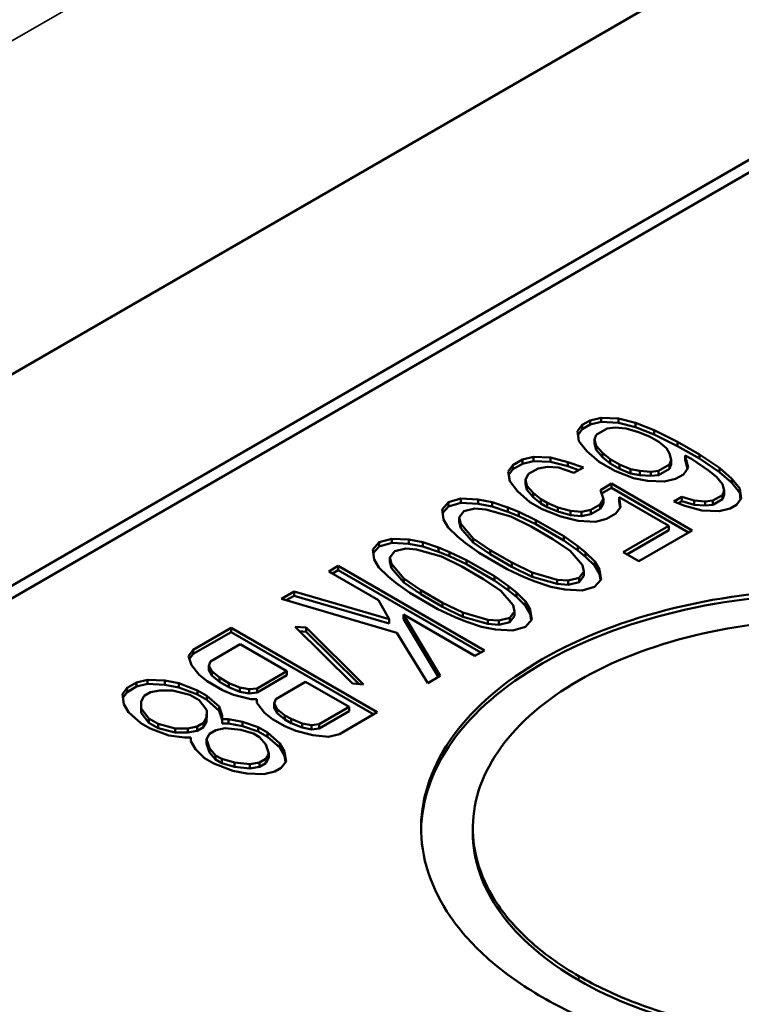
# Model space of a CAD drawing. Header units: millimetres. Extents: x 10 to 634, y 10 to 422.
# Tile 15 of 97: x 45.57 to 52.55, y 380.82 to 390.34. Entities that reach past the tile are written whole.
import ezdxf

# ---------------------------------------------------------------- set-up
doc = ezdxf.new("R2010")
doc.units = ezdxf.units.MM
doc.header["$LTSCALE"] = 2
doc.layers.add('Visible (ANSI)', color=7, linetype='Continuous', lineweight=50)
doc.layers.add('Visible Narrow (ANSI)', color=7, linetype='Continuous', lineweight=35)

msp = doc.modelspace()

# ---------------------------------------------------------------- linework, layer by layer
at = {"layer": 'Visible (ANSI)'}
for p, q in [((40.2254, 383.8675), (77.2778, 405.2597)), ((41.6982, 382.6766), (78.692, 404.035)), ((78.9042, 404.035), (41.8043, 382.6154)), ((51.1896, 386.4887), (51.0833, 386.4621)), ((51.356, 386.4805), (51.1896, 386.4887)), ((51.1896, 386.4887), (51.1896, 386.4479)), ((51.522, 386.4374), (51.356, 386.4805)), ((51.356, 386.4805), (51.356, 386.4397)), ((51.0072, 386.4181), (50.9611, 386.3568)), ((51.0833, 386.4621), (51.0072, 386.4181)), ((51.0833, 386.4213), (51.0072, 386.3773)), ((51.0072, 386.4181), (51.0072, 386.3773)), ((51.0833, 386.4621), (51.0833, 386.4213)), ((51.1896, 386.4479), (51.0833, 386.4213)), ((51.356, 386.4397), (51.1896, 386.4479)), ((51.249, 386.384), (51.3248, 386.393)), ((51.3248, 386.393), (51.4307, 386.3847)), ((51.522, 386.3966), (51.356, 386.4397)), ((51.7029, 386.3681), (51.522, 386.4374)), ((51.522, 386.4374), (51.522, 386.3966)), ((51.7029, 386.3273), (51.522, 386.3966)), ((50.9611, 386.3568), (50.9752, 386.2607)), ((51.0072, 386.3773), (50.9661, 386.3226)), ((51.1268, 386.2787), (51.1424, 386.3225)), ((51.1424, 386.3225), (51.249, 386.384)), ((51.4307, 386.3847), (51.5514, 386.3501)), ((51.5514, 386.3501), (51.6569, 386.3068)), ((51.6569, 386.3068), (51.7472, 386.2547)), ((51.9288, 386.2553), (51.7029, 386.3681)), ((51.7029, 386.3681), (51.7029, 386.3273)), ((51.9288, 386.2145), (51.7029, 386.3273)), ((50.9752, 386.2607), (51.0499, 386.1648)), ((51.1413, 386.2176), (51.1268, 386.2787)), ((51.1268, 386.2787), (51.1268, 386.2379)), ((51.1413, 386.1768), (51.1268, 386.2379)), ((51.2011, 386.1479), (51.1413, 386.2176)), ((51.1413, 386.2176), (51.1413, 386.1768)), ((51.7472, 386.2547), (51.8222, 386.1938)), ((52.1394, 386.1337), (51.9288, 386.2553)), ((51.9288, 386.2553), (51.9288, 386.2145)), ((52.1394, 386.0929), (51.9288, 386.2145)), ((50.5347, 386.1106), (50.4284, 386.084)), ((50.7011, 386.1024), (50.5347, 386.1106)), ((50.5347, 386.1106), (50.5347, 386.0698)), ((50.8671, 386.0593), (50.7011, 386.1024)), ((50.7011, 386.1024), (50.7011, 386.0616)), ((51.0499, 386.1648), (51.1699, 386.0604)), ((51.2011, 386.1071), (51.1413, 386.1768)), ((51.2761, 386.087), (51.2011, 386.1479)), ((51.2011, 386.1479), (51.2011, 386.1071)), ((51.2761, 386.0462), (51.2011, 386.1071)), ((51.8222, 386.1938), (51.8519, 386.1415)), ((51.8519, 386.1415), (51.8664, 386.0803)), ((52.0031, 386.1245), (52.0633, 386.0898)), ((52.0321, 386.0023), (52.0031, 386.1245)), ((52.0031, 386.1245), (52.0031, 386.0837)), ((52.3348, 386.0033), (52.1394, 386.1337)), ((52.1394, 386.1337), (52.1394, 386.0929)), ((50.3371, 386.0312), (50.291, 385.9699)), ((50.4284, 386.084), (50.3371, 386.0312)), ((50.4284, 386.0432), (50.3371, 385.9904)), ((50.3371, 386.0312), (50.3371, 385.9904)), ((50.4284, 386.084), (50.4284, 386.0432)), ((50.5347, 386.0698), (50.4284, 386.0432)), ((50.7011, 386.0616), (50.5347, 386.0698)), ((50.5789, 385.9971), (50.6699, 386.0149)), ((50.6699, 386.0149), (50.7758, 386.0066)), ((50.8671, 386.0185), (50.7011, 386.0616)), ((50.7758, 386.0066), (50.9266, 385.9547)), ((51.018, 386.0074), (50.8671, 386.0593)), ((50.8671, 386.0593), (50.8671, 386.0185)), ((50.9737, 385.9818), (50.8671, 386.0185)), ((50.9266, 385.9547), (51.018, 386.0074)), ((51.1699, 386.0604), (51.3203, 385.9735)), ((51.3664, 386.0349), (51.2761, 386.087)), ((51.2761, 386.087), (51.2761, 386.0462)), ((51.3664, 385.994), (51.2761, 386.0462)), ((51.4719, 385.9915), (51.3664, 386.0349)), ((51.3664, 386.0349), (51.3664, 385.994)), ((51.8508, 386.0366), (51.7442, 385.975)), ((51.8664, 386.0803), (51.8508, 386.0366)), ((51.8664, 386.0395), (51.8508, 385.9958)), ((51.8508, 386.0366), (51.8508, 385.9958)), ((51.8664, 386.0803), (51.8664, 386.0395)), ((52.0247, 385.9925), (52.0031, 386.0837)), ((52.0633, 386.0898), (52.2286, 385.9767)), ((52.3348, 385.9625), (52.1394, 386.0929)), ((50.291, 385.9699), (50.3051, 385.8738)), ((50.3371, 385.9904), (50.296, 385.9358)), ((50.4567, 385.8918), (50.4875, 385.9444)), ((50.4875, 385.9444), (50.5789, 385.9971)), ((51.3203, 385.9735), (51.5013, 385.9043)), ((51.4719, 385.9507), (51.3664, 385.994)), ((51.5625, 385.9744), (51.4719, 385.9915)), ((51.4719, 385.9915), (51.4719, 385.9507)), ((51.5625, 385.9336), (51.4719, 385.9507)), ((51.6684, 385.966), (51.5625, 385.9744)), ((51.5625, 385.9744), (51.5625, 385.9336)), ((51.6684, 385.9252), (51.5625, 385.9336)), ((51.7442, 385.975), (51.6684, 385.966)), ((51.6684, 385.966), (51.6684, 385.9252)), ((51.7442, 385.9342), (51.6684, 385.9252)), ((51.8508, 385.9958), (51.7442, 385.9342)), ((51.7442, 385.975), (51.7442, 385.9342)), ((51.9099, 385.897), (51.986, 385.9409)), ((51.986, 385.9409), (52.0321, 386.0023)), ((52.2286, 385.9767), (52.3036, 385.9158)), ((52.3036, 385.9158), (52.3634, 385.8461)), ((52.4548, 385.8989), (52.3348, 386.0033)), ((52.3348, 386.0033), (52.3348, 385.9625)), ((52.4548, 385.8581), (52.3348, 385.9625)), ((50.3051, 385.8738), (50.3798, 385.7779)), ((50.4712, 385.8307), (50.4567, 385.8918)), ((50.4567, 385.8918), (50.4567, 385.851)), ((50.4712, 385.7899), (50.4567, 385.851)), ((50.531, 385.761), (50.4712, 385.8307)), ((50.4712, 385.8307), (50.4712, 385.7899)), ((51.2888, 385.8511), (51.1822, 385.7895)), ((52.0711, 385.3994), (51.2888, 385.8511)), ((51.2888, 385.8511), (51.2888, 385.8102)), ((51.5013, 385.9043), (51.6372, 385.8785)), ((51.6372, 385.8785), (51.8036, 385.8704)), ((51.8036, 385.8704), (51.9099, 385.897)), ((52.3634, 385.8461), (52.3779, 385.785)), ((52.5295, 385.803), (52.4548, 385.8989)), ((52.4548, 385.8989), (52.4548, 385.8581)), ((52.5295, 385.7622), (52.4548, 385.8581)), ((50.3798, 385.7779), (50.4998, 385.6735)), ((50.531, 385.7202), (50.4712, 385.7899)), ((50.606, 385.7001), (50.531, 385.761)), ((50.531, 385.761), (50.531, 385.7202)), ((50.606, 385.6593), (50.531, 385.7202)), ((51.1822, 385.7895), (51.2115, 385.7022)), ((51.2888, 385.8102), (51.1937, 385.7553)), ((52.0358, 385.379), (51.2888, 385.8102)), ((51.3631, 385.7202), (51.8445, 385.4423)), ((51.3772, 385.6242), (51.3631, 385.7202)), ((51.3631, 385.7202), (51.3631, 385.6794)), ((51.9686, 385.7224), (51.8924, 385.6784)), ((52.0893, 385.6879), (51.9686, 385.7224)), ((51.9686, 385.7224), (51.9686, 385.6816)), ((52.3623, 385.7413), (52.2709, 385.6885)), ((52.3779, 385.785), (52.3623, 385.7413)), ((52.3779, 385.7442), (52.3623, 385.7004)), ((52.3623, 385.7413), (52.3623, 385.7004)), ((52.3779, 385.785), (52.3779, 385.7442)), ((52.5436, 385.7069), (52.5295, 385.803)), ((52.5295, 385.803), (52.5295, 385.7622)), ((52.5386, 385.7003), (52.5295, 385.7622)), ((49.7126, 385.6707), (49.6513, 385.6006)), ((49.7126, 385.6299), (49.6565, 385.5656)), ((49.8341, 385.7061), (49.7126, 385.6707)), ((49.7126, 385.6707), (49.7126, 385.6299)), ((49.8341, 385.6653), (49.7126, 385.6299)), ((50.0005, 385.698), (49.8341, 385.7061)), ((49.8341, 385.7061), (49.8341, 385.6653)), ((50.0005, 385.6571), (49.8341, 385.6653)), ((50.1365, 385.6722), (50.0005, 385.698)), ((50.0005, 385.698), (50.0005, 385.6571)), ((50.1365, 385.6314), (50.0005, 385.6571)), ((50.2873, 385.6203), (50.1365, 385.6722)), ((50.1365, 385.6722), (50.1365, 385.6314)), ((50.2873, 385.5795), (50.1365, 385.6314)), ((50.4998, 385.6735), (50.6201, 385.604)), ((50.6662, 385.6653), (50.606, 385.7001)), ((50.606, 385.7001), (50.606, 385.6593)), ((50.6662, 385.6245), (50.606, 385.6593)), ((50.7717, 385.622), (50.6662, 385.6653)), ((50.6662, 385.6653), (50.6662, 385.6245)), ((50.7717, 385.5812), (50.6662, 385.6245)), ((51.1807, 385.6497), (51.0893, 385.5969)), ((51.2115, 385.7022), (51.1807, 385.6497)), ((51.2115, 385.6614), (51.1807, 385.6089)), ((51.1807, 385.6497), (51.1807, 385.6089)), ((51.2115, 385.7022), (51.2115, 385.6614)), ((51.3311, 385.5628), (51.3772, 385.6242)), ((51.3722, 385.6175), (51.3631, 385.6794)), ((51.8924, 385.6784), (51.9979, 385.6351)), ((51.9686, 385.6816), (51.9337, 385.6614)), ((52.0893, 385.647), (51.9686, 385.6816)), ((51.9979, 385.6351), (52.164, 385.592)), ((52.1952, 385.6795), (52.0893, 385.6879)), ((52.0893, 385.6879), (52.0893, 385.647)), ((52.1952, 385.6387), (52.0893, 385.647)), ((52.2709, 385.6885), (52.1952, 385.6795)), ((52.1952, 385.6795), (52.1952, 385.6387)), ((52.2709, 385.6477), (52.1952, 385.6387)), ((52.3623, 385.7004), (52.2709, 385.6477)), ((52.2709, 385.6885), (52.2709, 385.6477)), ((52.4366, 385.6104), (52.4975, 385.6456)), ((52.4975, 385.6456), (52.5436, 385.7069)), ((49.6513, 385.6006), (49.6655, 385.5045)), ((49.817, 385.5225), (49.8631, 385.5839)), ((49.8631, 385.5839), (49.9693, 385.6105)), ((49.9693, 385.6105), (50.0752, 385.6021)), ((50.0752, 385.6021), (50.3166, 385.533)), ((50.3928, 385.577), (50.2873, 385.6203)), ((50.2873, 385.6203), (50.2873, 385.5795)), ((50.3928, 385.5362), (50.2873, 385.5795)), ((50.3166, 385.533), (50.5124, 385.4376)), ((50.5585, 385.4989), (50.3928, 385.577)), ((50.3928, 385.577), (50.3928, 385.5362)), ((50.5585, 385.4581), (50.3928, 385.5362)), ((50.6201, 385.604), (50.801, 385.5347)), ((50.8924, 385.5875), (50.7717, 385.622)), ((50.7717, 385.622), (50.7717, 385.5812)), ((50.8924, 385.5467), (50.7717, 385.5812)), ((50.801, 385.5347), (50.9671, 385.4916)), ((50.9983, 385.5791), (50.8924, 385.5875)), ((50.8924, 385.5875), (50.8924, 385.5467)), ((50.9983, 385.5383), (50.8924, 385.5467)), ((51.0893, 385.5969), (50.9983, 385.5791)), ((50.9983, 385.5791), (50.9983, 385.5383)), ((51.0893, 385.5561), (50.9983, 385.5383)), ((51.1807, 385.6089), (51.0893, 385.5561)), ((51.0893, 385.5969), (51.0893, 385.5561)), ((51.2398, 385.5101), (51.3311, 385.5628)), ((52.164, 385.592), (52.3304, 385.5838)), ((52.3304, 385.5838), (52.4366, 385.6104)), ((49.6655, 385.5045), (49.71, 385.426)), ((49.8315, 385.4614), (49.817, 385.5225)), ((49.817, 385.5225), (49.817, 385.4817)), ((49.8315, 385.4206), (49.817, 385.4817)), ((49.9511, 385.322), (49.8315, 385.4614)), ((49.8315, 385.4614), (49.8315, 385.4206)), ((50.5124, 385.4376), (50.723, 385.316)), ((50.8293, 385.3426), (50.5585, 385.4989)), ((50.5585, 385.4989), (50.5585, 385.4581)), ((50.8293, 385.3017), (50.5585, 385.4581)), ((50.9671, 385.4916), (51.1335, 385.4835)), ((51.1335, 385.4835), (51.2398, 385.5101)), ((51.8445, 385.4423), (51.4028, 385.1873)), ((51.8445, 385.4423), (51.8445, 385.4015)), ((49.71, 385.426), (49.7999, 385.3389)), ((49.7999, 385.3389), (49.875, 385.278)), ((49.9511, 385.2812), (49.8315, 385.4206)), ((50.9645, 385.2469), (50.8293, 385.3426)), ((50.8293, 385.3426), (50.8293, 385.3017)), ((51.8445, 385.4015), (51.4382, 385.1669)), ((51.5533, 385.1004), (52.0711, 385.3994)), ((49.0425, 385.2838), (48.9812, 385.2137)), ((49.0425, 385.243), (48.9864, 385.1787)), ((49.164, 385.3192), (49.0425, 385.2838)), ((49.0425, 385.2838), (49.0425, 385.243)), ((49.164, 385.2784), (49.0425, 385.243)), ((49.3304, 385.3111), (49.164, 385.3192)), ((49.164, 385.3192), (49.164, 385.2784)), ((49.3304, 385.2702), (49.164, 385.2784)), ((49.4664, 385.2853), (49.3304, 385.3111)), ((49.3304, 385.3111), (49.3304, 385.2702)), ((49.4664, 385.2445), (49.3304, 385.2702)), ((49.6172, 385.2334), (49.4664, 385.2853)), ((49.4664, 385.2853), (49.4664, 385.2445)), ((49.6172, 385.1926), (49.4664, 385.2445)), ((49.875, 385.278), (50.0102, 385.1824)), ((50.1164, 385.209), (49.9511, 385.322)), ((49.9511, 385.322), (49.9511, 385.2812)), ((50.1164, 385.1681), (49.9511, 385.2812)), ((50.723, 385.316), (50.8884, 385.203)), ((50.9645, 385.2061), (50.8293, 385.3017)), ((51.0395, 385.186), (50.9645, 385.2469)), ((50.9645, 385.2469), (50.9645, 385.2061)), ((48.9812, 385.2137), (48.9953, 385.1176)), ((49.1469, 385.1356), (49.193, 385.197)), ((49.193, 385.197), (49.2992, 385.2236)), ((49.2992, 385.2236), (49.4051, 385.2152)), ((49.4051, 385.2152), (49.6465, 385.1461)), ((49.7227, 385.1901), (49.6172, 385.2334)), ((49.6172, 385.2334), (49.6172, 385.1926)), ((49.7227, 385.1493), (49.6172, 385.1926)), ((49.8884, 385.112), (49.7227, 385.1901)), ((49.7227, 385.1901), (49.7227, 385.1493)), ((49.8884, 385.0712), (49.7227, 385.1493)), ((50.0102, 385.1824), (50.281, 385.026)), ((50.3271, 385.0874), (50.1164, 385.209)), ((50.1164, 385.209), (50.1164, 385.1681)), ((50.3271, 385.0465), (50.1164, 385.1681)), ((50.8884, 385.203), (51.008, 385.0635)), ((51.0395, 385.1452), (50.9645, 385.2061)), ((51.1294, 385.0989), (51.0395, 385.186)), ((51.0395, 385.186), (51.0395, 385.1452)), ((51.4028, 385.1873), (51.5533, 385.1004)), ((48.6465, 385.0552), (48.5552, 385.0024)), ((50.0607, 384.2387), (48.6465, 385.0552)), ((48.6465, 385.0552), (48.6465, 385.0144)), ((48.9953, 385.1176), (49.0399, 385.0391)), ((49.1614, 385.0745), (49.1469, 385.1356)), ((49.1469, 385.1356), (49.1469, 385.0948)), ((49.1614, 385.0337), (49.1469, 385.0948)), ((49.281, 384.9351), (49.1614, 385.0745)), ((49.1614, 385.0745), (49.1614, 385.0337)), ((49.6465, 385.1461), (49.8423, 385.0507)), ((50.1592, 384.9557), (49.8884, 385.112)), ((49.8884, 385.112), (49.8884, 385.0712)), ((50.1592, 384.9149), (49.8884, 385.0712)), ((50.5228, 384.9919), (50.3271, 385.0874)), ((50.3271, 385.0874), (50.3271, 385.0465)), ((51.008, 385.0635), (51.0225, 385.0024)), ((51.1294, 385.0581), (51.0395, 385.1452)), ((51.174, 385.0204), (51.1294, 385.0989)), ((51.1294, 385.0989), (51.1294, 385.0581)), ((51.174, 384.9796), (51.1294, 385.0581)), ((48.5552, 385.0024), (49.0366, 384.7245)), ((48.6465, 385.0144), (48.5905, 384.982)), ((50.0254, 384.2183), (48.6465, 385.0144)), ((49.0399, 385.0391), (49.1298, 384.952)), ((49.281, 384.8943), (49.1614, 385.0337)), ((49.8423, 385.0507), (50.0529, 384.9291)), ((50.281, 385.026), (50.4467, 384.948)), ((50.5228, 384.9511), (50.3271, 385.0465)), ((50.7643, 384.9229), (50.5228, 384.9919)), ((50.5228, 384.9919), (50.5228, 384.9511)), ((51.0225, 385.0024), (50.9764, 384.9411)), ((51.0225, 384.9616), (50.9764, 384.9003)), ((51.0225, 385.0024), (51.0225, 384.9616)), ((51.1881, 384.9244), (51.174, 385.0204)), ((51.174, 385.0204), (51.174, 384.9796)), ((51.183, 384.9185), (51.174, 384.9796)), ((49.1298, 384.952), (49.2049, 384.8911)), ((49.2049, 384.8911), (49.3401, 384.7955)), ((49.4463, 384.8221), (49.281, 384.9351)), ((49.281, 384.9351), (49.281, 384.8943)), ((49.4463, 384.7812), (49.281, 384.8943)), ((50.0529, 384.9291), (50.2182, 384.8161)), ((50.2944, 384.86), (50.1592, 384.9557)), ((50.1592, 384.9557), (50.1592, 384.9149)), ((50.2944, 384.8192), (50.1592, 384.9149)), ((50.4467, 384.948), (50.5522, 384.9046)), ((50.7643, 384.882), (50.5228, 384.9511)), ((50.5522, 384.9046), (50.703, 384.8527)), ((50.8702, 384.9145), (50.7643, 384.9229)), ((50.7643, 384.9229), (50.7643, 384.882)), ((50.8702, 384.8737), (50.7643, 384.882)), ((50.9764, 384.9411), (50.8702, 384.9145)), ((50.8702, 384.9145), (50.8702, 384.8737)), ((50.9764, 384.9003), (50.8702, 384.8737)), ((50.9764, 384.9411), (50.9764, 384.9003)), ((51.1268, 384.8542), (51.1881, 384.9244)), ((48.2201, 384.809), (48.0983, 384.7387)), ((48.2201, 384.7682), (48.1451, 384.7249)), ((49.1406, 384.5413), (48.2201, 384.809)), ((48.2201, 384.809), (48.2201, 384.7682)), ((49.1406, 384.5005), (48.2201, 384.7682)), ((49.3401, 384.7955), (49.6109, 384.6391)), ((49.6569, 384.7005), (49.4463, 384.8221)), ((49.4463, 384.8221), (49.4463, 384.7812)), ((49.6569, 384.6596), (49.4463, 384.7812)), ((50.2182, 384.8161), (50.3378, 384.6767)), ((50.3694, 384.7991), (50.2944, 384.86)), ((50.2944, 384.86), (50.2944, 384.8192)), ((50.3694, 384.7583), (50.2944, 384.8192)), ((50.4593, 384.712), (50.3694, 384.7991)), ((50.3694, 384.7991), (50.3694, 384.7583)), ((50.703, 384.8527), (50.839, 384.827)), ((50.839, 384.827), (51.0054, 384.8188)), ((51.0054, 384.8188), (51.1268, 384.8542)), ((48.0983, 384.7387), (49.2149, 384.4105)), ((49.0366, 384.7245), (49.1406, 384.5413)), ((49.8527, 384.605), (49.6569, 384.7005)), ((49.6569, 384.7005), (49.6569, 384.6596)), ((50.3378, 384.6767), (50.3523, 384.6155)), ((50.4593, 384.6712), (50.3694, 384.7583)), ((50.5039, 384.6335), (50.4593, 384.712)), ((50.4593, 384.712), (50.4593, 384.6712)), ((49.2773, 384.5855), (49.9694, 384.186)), ((49.6343, 383.9925), (49.2773, 384.5855)), ((49.2773, 384.5855), (49.2773, 384.5447)), ((49.6109, 384.6391), (49.7766, 384.5611)), ((49.8527, 384.5642), (49.6569, 384.6596)), ((50.0942, 384.536), (49.8527, 384.605)), ((49.8527, 384.605), (49.8527, 384.5642)), ((50.3523, 384.6155), (50.3063, 384.5542)), ((50.3523, 384.6155), (50.3523, 384.5747)), ((50.5039, 384.5927), (50.4593, 384.6712)), ((50.518, 384.5375), (50.5039, 384.6335)), ((50.5039, 384.6335), (50.5039, 384.5927)), ((50.5129, 384.5316), (50.5039, 384.5927)), ((49.1406, 384.5413), (49.1406, 384.5005)), ((49.6161, 383.982), (49.2773, 384.5447)), ((49.7766, 384.5611), (49.8821, 384.5177)), ((50.0942, 384.4951), (49.8527, 384.5642)), ((49.8821, 384.5177), (50.0329, 384.4658)), ((50.2, 384.5276), (50.0942, 384.536)), ((50.0942, 384.536), (50.0942, 384.4951)), ((50.2, 384.4868), (50.0942, 384.4951)), ((50.3063, 384.5542), (50.2, 384.5276)), ((50.2, 384.5276), (50.2, 384.4868)), ((50.3063, 384.5134), (50.2, 384.4868)), ((50.3523, 384.5747), (50.3063, 384.5134)), ((50.3063, 384.5542), (50.3063, 384.5134)), ((50.4567, 384.4673), (50.518, 384.5375)), ((47.6109, 384.4573), (47.2454, 384.2462)), ((47.6109, 384.4165), (47.2454, 384.2054)), ((49.0251, 383.6408), (47.6109, 384.4573)), ((47.6109, 384.4573), (47.6109, 384.4165)), ((48.9898, 383.6204), (47.6109, 384.4165)), ((48.2316, 384.4682), (48.7859, 383.9196)), ((48.3375, 384.4598), (48.2316, 384.4682)), ((48.3375, 384.419), (48.2764, 384.4238)), ((48.8917, 383.9112), (48.3375, 384.4598)), ((48.3375, 384.4598), (48.3375, 384.419)), ((48.8469, 383.9148), (48.3375, 384.419)), ((49.2149, 384.4105), (49.5125, 383.9222)), ((50.0329, 384.4658), (50.1688, 384.4401)), ((50.1688, 384.4401), (50.3353, 384.4319)), ((50.3353, 384.4319), (50.4567, 384.4673)), ((47.4107, 384.1332), (47.7001, 384.3003)), ((47.7001, 384.3003), (48.1514, 384.0397)), ((47.2454, 384.2462), (47.1993, 384.1849)), ((47.2454, 384.2054), (47.2088, 384.1567)), ((47.2454, 384.2462), (47.2454, 384.2054)), ((49.9694, 384.186), (50.0607, 384.2387)), ((47.1993, 384.1849), (47.2287, 384.0976)), ((47.3951, 384.0895), (47.4107, 384.1332)), ((47.2287, 384.0976), (47.3033, 384.0018)), ((47.4248, 384.0371), (47.3951, 384.0895)), ((47.3951, 384.0895), (47.3951, 384.0486)), ((47.4248, 383.9963), (47.3951, 384.0486)), ((47.4998, 383.9762), (47.4248, 384.0371)), ((47.4248, 384.0371), (47.4248, 383.9963)), ((48.1514, 384.0397), (47.862, 383.8726)), ((48.1514, 384.0397), (48.1514, 383.9989)), ((46.6971, 383.9297), (46.6057, 383.8769)), ((46.8033, 383.9563), (46.6971, 383.9297)), ((46.6971, 383.9297), (46.6971, 383.8889)), ((46.8033, 383.9155), (46.6971, 383.8889)), ((46.9698, 383.9481), (46.8033, 383.9563)), ((46.8033, 383.9563), (46.8033, 383.9155)), ((46.9698, 383.9073), (46.8033, 383.9155)), ((47.1057, 383.9224), (46.9698, 383.9481)), ((46.9698, 383.9481), (46.9698, 383.9073)), ((47.2866, 383.8531), (47.1057, 383.9224)), ((47.1057, 383.9224), (47.1057, 383.8816)), ((47.3033, 384.0018), (47.3784, 383.9408)), ((47.3784, 383.9408), (47.5288, 383.854)), ((47.4998, 383.9354), (47.4248, 383.9963)), ((47.5901, 383.9241), (47.4998, 383.9762)), ((47.4998, 383.9762), (47.4998, 383.9354)), ((47.5901, 383.8833), (47.4998, 383.9354)), ((47.6956, 383.8808), (47.5901, 383.9241)), ((47.5901, 383.9241), (47.5901, 383.8833)), ((48.1514, 383.9989), (47.862, 383.8318)), ((48.0426, 383.7684), (48.3319, 383.9355)), ((48.3319, 383.9355), (48.7532, 383.6923)), ((48.7859, 383.9196), (48.8917, 383.9112)), ((49.5125, 383.9222), (49.6343, 383.9925)), ((46.6057, 383.8769), (46.5597, 383.8156)), ((46.5597, 383.8156), (46.5738, 383.7195)), ((46.6057, 383.8361), (46.5647, 383.7815)), ((46.6971, 383.8889), (46.6057, 383.8361)), ((46.6057, 383.8769), (46.6057, 383.8361)), ((46.7714, 383.7989), (46.8323, 383.834)), ((46.8323, 383.834), (46.9233, 383.8518)), ((46.9233, 383.8518), (47.0444, 383.8523)), ((47.1057, 383.8816), (46.9698, 383.9073)), ((47.0444, 383.8523), (47.2105, 383.8092)), ((47.2866, 383.8123), (47.1057, 383.8816)), ((47.3769, 383.801), (47.2866, 383.8531)), ((47.2866, 383.8531), (47.2866, 383.8123)), ((47.5288, 383.854), (47.6343, 383.8107)), ((47.6956, 383.84), (47.5901, 383.8833)), ((47.7862, 383.8636), (47.6956, 383.8808)), ((47.6956, 383.8808), (47.6956, 383.84)), ((47.7862, 383.8228), (47.6956, 383.84)), ((47.862, 383.8726), (47.7862, 383.8636)), ((47.7862, 383.8636), (47.7862, 383.8228)), ((47.862, 383.8318), (47.7862, 383.8228)), ((47.862, 383.8726), (47.862, 383.8318)), ((46.7398, 383.6764), (46.7406, 383.7463)), ((46.7406, 383.7463), (46.7714, 383.7989)), ((47.2105, 383.8092), (47.3007, 383.757)), ((47.3769, 383.7602), (47.2866, 383.8123)), ((47.3007, 383.757), (47.3754, 383.6612)), ((47.4969, 383.6966), (47.3769, 383.801)), ((47.3769, 383.801), (47.3769, 383.7602)), ((47.4969, 383.6557), (47.3769, 383.7602)), ((47.6343, 383.8107), (47.8004, 383.7675)), ((47.8004, 383.7675), (47.8609, 383.7678)), ((47.8609, 383.7678), (47.8605, 383.7328)), ((47.8605, 383.7328), (47.9352, 383.6369)), ((47.8609, 383.7678), (47.8609, 383.7323)), ((48.027, 383.7247), (48.0426, 383.7684)), ((48.0567, 383.6723), (48.027, 383.7247)), ((48.027, 383.7247), (48.027, 383.6838)), ((46.5738, 383.7195), (46.6184, 383.641)), ((46.6184, 383.641), (46.7383, 383.5366)), ((46.8145, 383.5805), (46.7398, 383.6764)), ((46.7398, 383.6764), (46.7398, 383.6356)), ((46.8145, 383.5397), (46.7398, 383.6356)), ((47.3754, 383.6612), (47.3747, 383.5913)), ((47.3754, 383.6612), (47.3754, 383.6204)), ((47.5262, 383.6093), (47.4969, 383.6966)), ((47.4969, 383.6966), (47.4969, 383.6557)), ((47.5259, 383.5695), (47.4969, 383.6557)), ((47.9352, 383.6369), (48.0103, 383.576)), ((48.0567, 383.6315), (48.027, 383.6838)), ((48.1317, 383.6114), (48.0567, 383.6723)), ((48.0567, 383.6723), (48.0567, 383.6315)), ((48.1317, 383.5706), (48.0567, 383.6315)), ((48.7532, 383.6923), (48.4638, 383.5252)), ((48.7532, 383.6514), (48.4638, 383.4844)), ((48.6596, 383.4297), (49.0251, 383.6408)), ((48.7532, 383.6923), (48.7532, 383.6514)), ((46.7383, 383.5366), (46.8286, 383.4845)), ((46.9048, 383.5284), (46.8145, 383.5805)), ((46.8145, 383.5805), (46.8145, 383.5397)), ((46.9048, 383.4876), (46.8145, 383.5397)), ((47.3438, 383.5387), (47.2829, 383.5035)), ((47.3747, 383.5913), (47.3438, 383.5387)), ((47.3747, 383.5504), (47.3438, 383.4979)), ((47.3438, 383.5387), (47.3438, 383.4979)), ((47.3754, 383.6204), (47.3747, 383.5504)), ((47.3747, 383.5913), (47.3747, 383.5504)), ((47.5259, 383.5743), (47.5262, 383.6093)), ((47.5864, 383.5745), (47.5259, 383.5743)), ((47.5259, 383.5743), (47.5259, 383.5335)), ((47.5864, 383.5337), (47.5259, 383.5335)), ((47.7224, 383.5488), (47.5864, 383.5745)), ((47.5864, 383.5745), (47.5864, 383.5337)), ((47.7224, 383.508), (47.5864, 383.5337)), ((47.8732, 383.4969), (47.7224, 383.5488)), ((47.7224, 383.5488), (47.7224, 383.508)), ((48.0103, 383.576), (48.1306, 383.5065)), ((48.1919, 383.5767), (48.1317, 383.6114)), ((48.1317, 383.6114), (48.1317, 383.5706)), ((48.1919, 383.5358), (48.1317, 383.5706)), ((48.2974, 383.5333), (48.1919, 383.5767)), ((48.1919, 383.5767), (48.1919, 383.5358)), ((48.2974, 383.4925), (48.1919, 383.5358)), ((48.388, 383.5162), (48.2974, 383.5333)), ((48.2974, 383.5333), (48.2974, 383.4925)), ((46.8286, 383.4845), (47.0095, 383.4152)), ((47.0708, 383.4853), (46.9048, 383.5284)), ((46.9048, 383.5284), (46.9048, 383.4876)), ((47.0708, 383.4445), (46.9048, 383.4876)), ((47.1919, 383.4857), (47.0708, 383.4853)), ((47.0708, 383.4853), (47.0708, 383.4445)), ((47.1919, 383.4449), (47.0708, 383.4445)), ((47.2829, 383.5035), (47.1919, 383.4857)), ((47.1919, 383.4857), (47.1919, 383.4449)), ((47.2829, 383.4627), (47.1919, 383.4449)), ((47.2829, 383.5035), (47.2829, 383.4627)), ((47.3438, 383.4979), (47.2829, 383.4627)), ((47.4033, 383.4341), (47.4642, 383.4692)), ((47.4642, 383.4692), (47.5552, 383.487)), ((47.5552, 383.487), (47.7064, 383.4701)), ((47.7064, 383.4701), (47.8271, 383.4355)), ((47.8732, 383.4561), (47.7224, 383.508)), ((47.8271, 383.4355), (47.8873, 383.4008)), ((47.9635, 383.4448), (47.8732, 383.4969)), ((47.8732, 383.4969), (47.8732, 383.4561)), ((47.9635, 383.4039), (47.8732, 383.4561)), ((48.0834, 383.3403), (47.9635, 383.4448)), ((47.9635, 383.4448), (47.9635, 383.4039)), ((48.1306, 383.5065), (48.2361, 383.4632)), ((48.2361, 383.4632), (48.4022, 383.4201)), ((48.388, 383.4754), (48.2974, 383.4925)), ((48.4638, 383.5252), (48.388, 383.5162)), ((48.388, 383.5162), (48.388, 383.4754)), ((48.4638, 383.4844), (48.388, 383.4754)), ((48.4638, 383.5252), (48.4638, 383.4844)), ((47.0095, 383.4152), (47.1607, 383.3982)), ((47.1607, 383.3982), (47.2213, 383.3985)), ((47.2213, 383.3985), (47.2209, 383.3635)), ((47.2209, 383.3635), (47.2655, 383.285)), ((47.2213, 383.3985), (47.2213, 383.3628)), ((47.3724, 383.3815), (47.4033, 383.4341)), ((47.4018, 383.2942), (47.3724, 383.3815)), ((47.3724, 383.3815), (47.3724, 383.3407)), ((47.4018, 383.2534), (47.3724, 383.3407)), ((47.8873, 383.4008), (47.9471, 383.3311)), ((48.0834, 383.2995), (47.9635, 383.4039)), ((48.128, 383.2618), (48.0834, 383.3403)), ((48.0834, 383.3403), (48.0834, 383.2995)), ((48.4022, 383.4201), (48.5533, 383.4032)), ((48.5533, 383.4032), (48.6596, 383.4297)), ((47.2655, 383.285), (47.3554, 383.1979)), ((47.4616, 383.2245), (47.4018, 383.2942)), ((47.4018, 383.2942), (47.4018, 383.2534)), ((47.4616, 383.1837), (47.4018, 383.2534)), ((47.9471, 383.3311), (47.9765, 383.2438)), ((48.128, 383.221), (48.0834, 383.2995)), ((48.1421, 383.1657), (48.128, 383.2618)), ((48.128, 383.2618), (48.128, 383.221)), ((47.3554, 383.1979), (47.4456, 383.1458)), ((47.5218, 383.1898), (47.4616, 383.2245)), ((47.4616, 383.2245), (47.4616, 383.1837)), ((47.5218, 383.1489), (47.4616, 383.1837)), ((47.6425, 383.1552), (47.5218, 383.1898)), ((47.5218, 383.1898), (47.5218, 383.1489)), ((47.7937, 383.1383), (47.6425, 383.1552)), ((47.6425, 383.1552), (47.6425, 383.1144)), ((47.8847, 383.1561), (47.7937, 383.1383)), ((47.9456, 383.1913), (47.8847, 383.1561)), ((47.8847, 383.1561), (47.8847, 383.1153)), ((47.9456, 383.1504), (47.8847, 383.1153)), ((47.9765, 383.2438), (47.9456, 383.1913)), ((47.9765, 383.203), (47.9456, 383.1504)), ((47.9456, 383.1913), (47.9456, 383.1504)), ((47.9765, 383.2438), (47.9765, 383.203)), ((48.0961, 383.1044), (48.1421, 383.1657)), ((48.1371, 383.1591), (48.128, 383.221)), ((47.4456, 383.1458), (47.6265, 383.0765)), ((47.6425, 383.1144), (47.5218, 383.1489)), ((47.6265, 383.0765), (47.7625, 383.0508)), ((47.7937, 383.0975), (47.6425, 383.1144)), ((47.7937, 383.1383), (47.7937, 383.0975)), ((47.8847, 383.1153), (47.7937, 383.0975)), ((47.9289, 383.0426), (48.0352, 383.0692)), ((48.0352, 383.0692), (48.0961, 383.1044)), ((47.7625, 383.0508), (47.9289, 383.0426)), ((49.9483, 382.4795), (49.9483, 382.5203))]:
    msp.add_line(p, q, dxfattribs=at)
for points, knots in [([(56.2768, 384.1533), (56.0855, 384.2637), (55.8748, 384.3629), (55.4229, 384.5348), (55.1821, 384.6074), (54.4483, 384.7764), (53.9321, 384.8323), (52.8938, 384.8269), (52.3795, 384.7658), (51.4224, 384.534), (50.9867, 384.3651), (50.2531, 383.9415), (49.9605, 383.69), (49.559, 383.1374), (49.4531, 382.8405), (49.4439, 382.241), (49.5407, 381.943), (49.8334, 381.5193), (49.9592, 381.3803), (50.2569, 381.1194), (50.4287, 380.9977), (50.6199, 380.8873)], [0.000001, 0.000001, 0.000001, 0.000001, 0.081126, 0.081126, 0.162196, 0.162196, 0.317571, 0.317571, 0.472833, 0.472833, 0.628021, 0.628021, 0.783209, 0.783209, 0.938471, 0.938471, 1.093846, 1.093846, 1.174917, 1.174917, 1.256042, 1.256042, 1.256042, 1.256042]), ([(56.2768, 384.1125), (55.9065, 384.3262), (55.0189, 384.6686), (53.4483, 384.849), (51.8777, 384.6686), (50.5463, 384.155), (49.6633, 383.392), (49.4531, 382.7953), (49.4485, 382.4998)], [0, 0, 0, 0, 0.125002, 0.2500023, 0.3750025, 0.5000027, 0.6250029, 0.747195, 0.747195, 0.747195, 0.747195]), ([(55.9232, 383.9492), (55.7556, 384.0459), (55.5708, 384.1329), (55.1746, 384.2834), (54.9636, 384.347), (54.3211, 384.4947), (53.8695, 384.5434), (52.9614, 384.5385), (52.5118, 384.4849), (51.675, 384.282), (51.2941, 384.1343), (50.6528, 383.764), (50.3969, 383.5441), (50.0455, 383.061), (49.9528, 382.8014), (49.9442, 382.2771), (50.0286, 382.0164), (50.2844, 381.6455), (50.3945, 381.5236), (50.6553, 381.2949), (50.8059, 381.1882), (50.9735, 381.0914)], [0.000001, 0.000001, 0.000001, 0.000001, 0.07111, 0.07111, 0.142161, 0.142161, 0.278046, 0.278046, 0.413804, 0.413804, 0.549461, 0.549461, 0.685118, 0.685118, 0.820876, 0.820876, 0.956761, 0.956761, 1.027812, 1.027812, 1.098921, 1.098921, 1.098921, 1.098921]), ([(50.6199, 380.8873), (50.8111, 380.7769), (51.0219, 380.6777), (51.4738, 380.5058), (51.7145, 380.4332), (52.4484, 380.2642), (52.9646, 380.2083), (54.0029, 380.2137), (54.5171, 380.2748), (55.4742, 380.5066), (55.91, 380.6755), (56.6436, 381.0991), (56.9361, 381.3506), (57.3377, 381.9032), (57.4435, 382.2001), (57.4528, 382.7996), (57.356, 383.0976), (57.0632, 383.5213), (56.9375, 383.6603), (56.6398, 383.9212), (56.468, 384.0429), (56.2768, 384.1533)], [0.000001, 0.000001, 0.000001, 0.000001, 0.081126, 0.081126, 0.162196, 0.162196, 0.317571, 0.317571, 0.472833, 0.472833, 0.628021, 0.628021, 0.783209, 0.783209, 0.938471, 0.938471, 1.093846, 1.093846, 1.174917, 1.174917, 1.256042, 1.256042, 1.256042, 1.256042]), ([(50.9735, 381.0914), (51.1411, 380.9947), (51.3258, 380.9077), (51.722, 380.7572), (51.9331, 380.6936), (52.5756, 380.5459), (53.0271, 380.4972), (53.9352, 380.5021), (54.3849, 380.5557), (55.2216, 380.7586), (55.6025, 380.9063), (56.2439, 381.2766), (56.4997, 381.4965), (56.8511, 381.9796), (56.9439, 382.2392), (56.9525, 382.7635), (56.868, 383.0242), (56.6123, 383.3951), (56.5022, 383.517), (56.2414, 383.7457), (56.0908, 383.8524), (55.9232, 383.9492)], [0.000001, 0.000001, 0.000001, 0.000001, 0.07111, 0.07111, 0.142161, 0.142161, 0.278046, 0.278046, 0.413804, 0.413804, 0.549461, 0.549461, 0.685118, 0.685118, 0.820876, 0.820876, 0.956761, 0.956761, 1.027812, 1.027812, 1.098921, 1.098921, 1.098921, 1.098921]), ([(49.9483, 382.4795), (49.9483, 382.4795), (49.9483, 382.215), (50.1306, 381.686), (50.6495, 381.2376), (50.9735, 381.0506)], [0.7499945, 0.7499945, 0.7499945, 0.7499945, 0.7499966, 0.8749962, 1, 1, 1, 1]), ([(50.9735, 381.0506), (51.2974, 380.8636), (52.0741, 380.564), (53.4483, 380.4061), (54.8226, 380.564), (55.9876, 381.0134), (56.7661, 381.686), (56.9483, 382.215), (56.9483, 382.4795)], [0, 0, 0, 0, 0.1249962, 0.2499966, 0.374997, 0.4999974, 0.6249978, 0.749996, 0.749996, 0.749996, 0.749996])]:
    msp.add_open_spline(points, degree=3, knots=knots, dxfattribs=at)
at = {"layer": 'Visible Narrow (ANSI)'}
msp.add_line((77.3214, 408.5079), (34.5003, 383.7851), dxfattribs=at)
msp.add_open_spline([(50.9735, 381.0914), (50.9735, 381.0869), (50.9735, 381.0778), (50.9735, 381.0642), (50.9735, 381.0551), (50.9735, 381.0506)], degree=3, dxfattribs=at)

doc.saveas('drawing.dxf')
